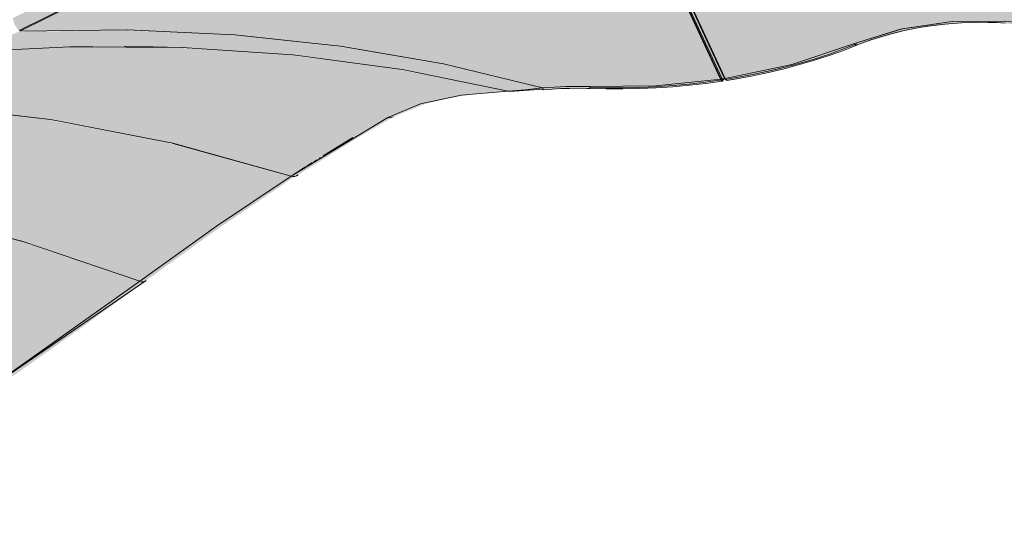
# Model space of a CAD drawing. Header units: millimetres. Extents: x 5922 to 11897, y 1480 to 7785.
# Tile 5 of 14: x 8412 to 8619, y 5224 to 5329. Entities that reach past the tile are written whole.
import ezdxf

# ---------------------------------------------------------------- set-up
doc = ezdxf.new("R2010")
doc.units = ezdxf.units.MM
doc.layers.add('Equipos eléctricos', color=7, linetype='Continuous', lineweight=15)

# ---------------------------------------------------------------- blocks, each defined once
blk = doc.blocks.new('33718 - 33718 ALO Black ceiling fan-525473-00 Isometrico PDF')
at = {"layer": 'Equipos eléctricos', "true_color": 0xc0c0c0}
h = blk.add_hatch(color=9, dxfattribs=at)
h.paths.add_polyline_path([(-2375.81, 5316.35), (-2360.93, 5319.63), (-2346.56, 5324.38), (-2338.91, 5326.75), (-2328.01, 5328.37), (-2316.19, 5328.37), (-2305.79, 5326.97), (-2278.34, 5321.29), (-2290.57, 5333.09), (-2300.39, 5345.21), (-2307.41, 5356.6), (-2312.9, 5370.3), (-2315.52, 5382.26), (-2319.48, 5385.68), (-2325.09, 5391.17), (-2328.02, 5393.99), (-2337.12, 5400), (-2398.26, 5364.71), (-2377.57, 5320.13)])
h.paths.add_polyline_path([(-2357.37, 5340.12), (-2362.5, 5341.03), (-2363.8, 5343.84), (-2360.09, 5345.98), (-2355.02, 5345.19), (-2353.66, 5342.27), (-2355.8, 5341.03)])
h.paths.add_polyline_path([(-2343.91, 5369.12), (-2348.98, 5369.91), (-2350.34, 5372.83), (-2346.56, 5374.97), (-2341.56, 5374.19), (-2340.2, 5371.27), (-2343.57, 5369.32)])
h = blk.add_hatch(color=9, dxfattribs=at)
h.paths.add_polyline_path([(-2575.89, 5313.17), (-2575.42, 5313.4), (-2575.81, 5313.21)])
h.paths.add_polyline_path([(-2577.41, 5312.4), (-2576.64, 5312.79), (-2577.03, 5312.59)])
h.paths.add_polyline_path([(-2578.17, 5312.02), (-2577.63, 5312.29), (-2578.02, 5312.1)])
h.paths.add_polyline_path([(-2575.13, 5313.55), (-2574.3, 5313.97), (-2574.73, 5313.75)])
h.paths.add_polyline_path([(-2569.95, 5315.96), (-2568.8, 5316.45), (-2569.74, 5316.05)])
h.paths.add_polyline_path([(-2570.75, 5315.61), (-2570.09, 5315.88), (-2570.54, 5315.71)])
h.paths.add_polyline_path([(-2568.5, 5316.59), (-2567.71, 5316.93), (-2559.98, 5320.13), (-2548.33, 5323.45), (-2550.15, 5323.1), (-2561.99, 5319.42), (-2567.93, 5316.84)])
h.paths.add_polyline_path([(-2541.47, 5324.63), (-2541.03, 5324.71), (-2541.46, 5324.64)])
h.paths.add_polyline_path([(-2524.47, 5326.45), (-2520.3, 5328.49), (-2502.38, 5337.46), (-2503.19, 5338.66), (-2503.51, 5339.84), (-2525.77, 5329.08), (-2525.46, 5327.78), (-2524.65, 5326.59), (-2524.55, 5326.51)])
h.paths.add_polyline_path([(-2483.04, 5377.53), (-2482.98, 5377.89), (-2484, 5378.4), (-2484.75, 5379.42), (-2484.94, 5379.55), (-2484.94, 5378.86), (-2484.26, 5378.07), (-2483.46, 5377.63), (-2483.06, 5377.54)])
h = blk.add_hatch(color=9, dxfattribs=at)
h.paths.add_polyline_path([(-2414.26, 5314.41), (-2408.16, 5314.68), (-2391.36, 5314.79), (-2390.42, 5314.8), (-2376.85, 5316.35), (-2399.22, 5364.56), (-2482.98, 5377.51), (-2485.51, 5369), (-2485.51, 5359.75), (-2486.02, 5353.48), (-2488.85, 5347.61), (-2494.37, 5341.94), (-2503.51, 5336.49), (-2524.31, 5326.31), (-2501.61, 5326.57), (-2479.05, 5325.55), (-2455.18, 5322.91), (-2435.09, 5319.46), (-2419.35, 5315.65)])
h.paths.add_polyline_path([(-2413.34, 5331.46), (-2418.41, 5332.25), (-2419.77, 5335.18), (-2416.06, 5337.32), (-2410.99, 5336.54), (-2409.63, 5333.61), (-2413.26, 5331.51)])
h.paths.add_polyline_path([(-2450.11, 5352.69), (-2455.23, 5353.57), (-2456.54, 5356.41), (-2452.83, 5358.55), (-2447.75, 5357.75), (-2446.4, 5354.84), (-2448.75, 5353.48)])
for points in [[(-2376.78, 5316.41), (-2376.59, 5316.56), (-2399.16, 5364.77), (-2399.16, 5364.62), (-2376.8, 5316.45)], [(-2376.31, 5316.12), (-2376.2, 5316.82), (-2398.5, 5365.32), (-2398.66, 5365.29), (-2398.98, 5365.09), (-2398.86, 5364.56), (-2376.31, 5316.13)], [(-2348.27, 5323.4), (-2347.35, 5323.65), (-2344.28, 5324.57), (-2336.7, 5326.77), (-2326.85, 5327.99), (-2318.6, 5328.15), (-2305.96, 5326.75), (-2305.96, 5326.99), (-2317.56, 5328.44), (-2328.03, 5328.36), (-2338.92, 5326.74), (-2348.84, 5323.68), (-2348.28, 5323.4)], [(-2421.51, 5313.7), (-2414.43, 5314.45), (-2436.15, 5319.65), (-2459.58, 5323.48), (-2480.95, 5325.64), (-2503.34, 5326.55), (-2524.65, 5326.16), (-2531.34, 5323.26), (-2536.23, 5321.92), (-2512.78, 5323.04), (-2487.98, 5322.77), (-2464.02, 5320.99), (-2441.75, 5317.86), (-2422.41, 5313.88)], [(-2467.2, 5295.85), (-2450.67, 5305.99), (-2446.86, 5308.19), (-2439.96, 5311.02), (-2429.88, 5312.99), (-2421.51, 5313.7), (-2446.37, 5318.62), (-2469.75, 5321.55), (-2492.59, 5322.92), (-2516.41, 5322.9), (-2538.46, 5321.64), (-2549.74, 5319.57), (-2561.26, 5315.99), (-2570.78, 5311.76), (-2542.54, 5310.6), (-2515.87, 5307.36), (-2490.9, 5302.4), (-2467.28, 5295.87)], [(-2535.57, 5321.95), (-2510.8, 5323.02), (-2517.39, 5322.86), (-2534.82, 5321.99)], [(-2375.45, 5315.97), (-2364.84, 5318.13), (-2356.63, 5320.43), (-2348.33, 5323.42), (-2348.84, 5323.68), (-2362.44, 5319.2), (-2375.73, 5316.2), (-2375.56, 5315.99)], [(-2396.15, 5314.18), (-2385.65, 5314.84), (-2376.65, 5315.97), (-2376.78, 5316.2), (-2391.36, 5314.79), (-2404.28, 5314.66), (-2404.28, 5314.25), (-2402.56, 5314.24)], [(-2376.78, 5316.2), (-2376.85, 5316.56), (-2376.85, 5316.35)], [(-2376.69, 5316.04), (-2376.36, 5316.2), (-2376.59, 5316.44), (-2376.78, 5316.26), (-2376.73, 5316.1)], [(-2376.06, 5316.52), (-2375.91, 5316.56), (-2376.08, 5316.56)], [(-2421.34, 5313.62), (-2414.16, 5314.11), (-2414.26, 5314.41), (-2421.47, 5313.7)], [(-2414.05, 5314.01), (-2404.31, 5314.44), (-2404.4, 5314.66), (-2412.42, 5314.51), (-2414.26, 5314.41), (-2414.12, 5314.03)], [(-2499.05, 5273.73), (-2478.84, 5288.04), (-2467.28, 5295.87), (-2494.46, 5303.19), (-2520.14, 5308.01), (-2546.73, 5310.89), (-2571.54, 5311.6), (-2602.68, 5295.7), (-2575.82, 5293.26), (-2548.14, 5288.35), (-2521.5, 5281.35), (-2500.26, 5274.14)], [(-2446.45, 5308.11), (-2445.68, 5308.28), (-2438.86, 5311.07), (-2432.44, 5312.52), (-2428.58, 5313.07), (-2431.41, 5312.85), (-2440.36, 5310.86), (-2446.66, 5308.15), (-2446.45, 5308.11)], [(-2466.79, 5295.76), (-2466.04, 5295.89), (-2453.72, 5303.58), (-2445.84, 5308.19), (-2446.06, 5308.15), (-2447.35, 5307.89), (-2467.06, 5295.82), (-2466.79, 5295.76)], [(-2910.15, 5068.85), (-2907.24, 5069.51), (-2850.5, 5089.48), (-2805.27, 5106.78), (-2755.16, 5127.8), (-2704.92, 5150.96), (-2660.12, 5173.47), (-2615.33, 5198.08), (-2577.21, 5220.74), (-2536.94, 5246.88), (-2499.05, 5273.73), (-2525.74, 5282.63), (-2549.54, 5288.71), (-2577.69, 5293.43), (-2602.82, 5295.62), (-2665.72, 5262.19), (-2716.12, 5234.33), (-2770.4, 5203.06), (-2816.9, 5175.25), (-2866.33, 5144.53), (-2917.95, 5111.08), (-2956.68, 5085.05), (-2957.76, 5083.8), (-2956.68, 5082.98), (-2942.68, 5079.67), (-2928.82, 5075.09), (-2913.72, 5069.27), (-2912.6, 5068.97)], [(-2498.66, 5273.61), (-2497.91, 5273.73), (-2496.42, 5274.79), (-2483.23, 5284.31), (-2470.75, 5292.81), (-2466.4, 5295.78), (-2467.2, 5295.85), (-2487.97, 5281.68), (-2499, 5273.71), (-2498.66, 5273.61)], [(-2495.01, 5276.63), (-2477.86, 5288.7), (-2488.02, 5281.64), (-2495.01, 5276.63)], [(-2907.47, 5069.06), (-2905.46, 5069.69), (-2883.5, 5077.14), (-2861.7, 5084.84), (-2828.1, 5097.32), (-2807.66, 5105.27), (-2783.31, 5115.16), (-2760.63, 5124.78), (-2734.71, 5136.29), (-2712.77, 5146.47), (-2687.96, 5158.51), (-2667.15, 5169.05), (-2643.33, 5181.66), (-2620.84, 5194.11), (-2601.38, 5205.36), (-2580.58, 5217.9), (-2567.09, 5226.3), (-2550.71, 5236.88), (-2528.53, 5251.83), (-2511.84, 5263.56), (-2497.79, 5273.79), (-2498.44, 5273.61), (-2499.21, 5273.61), (-2540.02, 5244.87), (-2580.06, 5219.05), (-2622.62, 5193.91), (-2667.55, 5169.63), (-2711.58, 5147.75), (-2760.91, 5125.35), (-2810.61, 5104.74), (-2861.7, 5085.4), (-2907.88, 5069.27), (-2907.55, 5069.1)]]:
    blk.add_hatch(color=9, dxfattribs=at).paths.add_polyline_path(points)
h = blk.add_hatch(color=9, dxfattribs=at)
h.paths.add_polyline_path([(-2461.88, 5299.23), (-2461.3, 5299.55), (-2461.23, 5299.65)])
h.paths.add_polyline_path([(-2457.78, 5301.78), (-2457.67, 5301.64), (-2457.34, 5302.04)])
h.paths.add_polyline_path([(-2458.62, 5301.27), (-2458.22, 5301.34), (-2457.78, 5301.78), (-2458.6, 5301.28)])
h.paths.add_polyline_path([(-2459.47, 5300.75), (-2458.94, 5300.86), (-2459.07, 5300.99), (-2459.21, 5300.91)])
at = {"layer": 'Equipos eléctricos'}
for p, q in [((-2399.22, 5364.76), (-2376.78, 5316.41)), ((-2376.78, 5316.41), (-2399.22, 5364.76)), ((-2376.78, 5316.2), (-2399.22, 5364.56)), ((-2398.98, 5364.8), (-2376.53, 5316.45)), ((-2376.06, 5316.52), (-2398.5, 5364.88)), ((-2398.26, 5364.71), (-2375.81, 5316.35)), ((-2338.6, 5326.78), (-2328.02, 5328.37)), ((-2328.01, 5328.37), (-2317.08, 5328.43)), ((-2524.31, 5326.31), (-2501.68, 5326.57)), ((-2524.31, 5326.52), (-2524.31, 5326.31)), ((-2524.31, 5326.52), (-2524.31, 5326.31)), ((-2524.31, 5326.52), (-2524.31, 5326.31)), ((-2501.61, 5326.57), (-2479.11, 5325.55)), ((-2348.84, 5323.68), (-2338.6, 5326.78)), ((-2479.05, 5325.55), (-2456.84, 5323.19)), ((-2502.21, 5323.16), (-2490.26, 5322.92)), ((-2490.11, 5322.92), (-2466.82, 5321.35)), ((-2456.81, 5323.19), (-2435.13, 5319.47)), ((-2361.78, 5319.34), (-2348.84, 5323.68)), ((-2348.84, 5323.68), (-2348.55, 5323.49)), ((-2348.55, 5323.49), (-2348.28, 5323.4)), ((-2348.27, 5323.4), (-2348.03, 5323.42)), ((-2466.79, 5321.35), (-2443.79, 5318.28)), ((-2443.78, 5318.28), (-2421.51, 5313.7)), ((-2435.09, 5319.46), (-2414.26, 5314.41)), ((-2375.81, 5316.35), (-2361.78, 5319.34)), ((-2390.42, 5314.8), (-2376.78, 5316.2)), ((-2376.78, 5316.41), (-2376.78, 5316.2)), ((-2376.78, 5316.41), (-2376.67, 5316.2)), ((-2376.78, 5316.41), (-2376.78, 5316.2)), ((-2376.66, 5316.2), (-2376.78, 5316.41)), ((-2376.56, 5316.09), (-2376.46, 5316.07)), ((-2376.46, 5316.07), (-2376.56, 5316.09)), ((-2376.47, 5316.07), (-2376.23, 5316.1)), ((-2375.75, 5316.18), (-2375.51, 5316.21)), ((-2417.94, 5314), (-2421.51, 5313.72)), ((-2421.51, 5313.7), (-2417.94, 5314)), ((-2421.51, 5313.72), (-2421.34, 5313.62)), ((-2421.34, 5313.61), (-2421.51, 5313.71)), ((-2414.09, 5314.1), (-2421.25, 5313.61)), ((-2414.26, 5314.41), (-2417.93, 5314)), ((-2417.93, 5314), (-2416.08, 5314.2)), ((-2416.02, 5314.21), (-2414.26, 5314.42)), ((-2414.26, 5314.41), (-2409.28, 5314.69)), ((-2414.26, 5314.41), (-2414.2, 5314.19)), ((-2409.28, 5314.69), (-2404.28, 5314.66)), ((-2404.28, 5314.66), (-2404.31, 5314.42)), ((-2404.28, 5314.66), (-2390.43, 5314.8)), ((-2544.28, 5310.8), (-2517.85, 5307.74)), ((-2446.86, 5308.19), (-2439.96, 5311.02)), ((-2517.84, 5307.74), (-2492.09, 5302.73)), ((-2446.86, 5308.19), (-2467.2, 5295.85)), ((-2448.11, 5307.48), (-2446.86, 5308.19)), ((-2446.86, 5308.19), (-2446.45, 5308.11)), ((-2446.45, 5308.11), (-2446.05, 5308.15)), ((-2446.05, 5308.15), (-2445.68, 5308.28)), ((-2460.26, 5300.27), (-2454.18, 5303.96)), ((-2492.07, 5302.72), (-2467.2, 5295.85)), ((-2462.39, 5298.92), (-2461.8, 5299.29)), ((-2461.27, 5299.62), (-2461.01, 5299.78)), ((-2460.47, 5300.12), (-2460.25, 5300.25)), ((-2467.2, 5295.85), (-2464.17, 5297.8)), ((-2463.91, 5297.96), (-2462.78, 5298.67)), ((-2467.2, 5295.85), (-2466.79, 5295.76)), ((-2466.79, 5295.76), (-2466.4, 5295.78)), ((-2549.54, 5288.71), (-2523.9, 5282.16)), ((-2523.87, 5282.15), (-2499.05, 5273.73)), ((-2537.05, 5246.8), (-2499.05, 5273.73))]:
    blk.add_line(p, q, dxfattribs=at)
for points in [[(-2524.31, 5326.52, 0), (-2513.2, 5331.97, 0), (-2502.21, 5337.32, 0)], [(-2502.06, 5337.19, 0), (-2513.2, 5331.76, 0), (-2524.31, 5326.31, 0)], [(-2305.79, 5326.97, 0), (-2316.76, 5328.44, 0), (-2328.02, 5328.37, 0), (-2338.92, 5326.75, 0), (-2348.84, 5323.68, 0)], [(-2347.99, 5323.43, 0), (-2346.49, 5324.01, 0), (-2344.95, 5324.56, 0), (-2343.37, 5325.07, 0), (-2341.75, 5325.55, 0), (-2340.1, 5325.99, 0), (-2338.42, 5326.39, 0), (-2336.71, 5326.75, 0), (-2334.98, 5327.07, 0), (-2333.22, 5327.36, 0), (-2331.45, 5327.6, 0), (-2329.65, 5327.8, 0), (-2327.85, 5327.96, 0), (-2326.03, 5328.08, 0), (-2324.21, 5328.15, 0), (-2322.38, 5328.19, 0), (-2320.56, 5328.18, 0), (-2318.73, 5328.13, 0), (-2316.91, 5328.03, 0)], [(-2414.26, 5314.42, 0), (-2435.14, 5319.48, 0), (-2456.84, 5323.2, 0), (-2479.11, 5325.56, 0), (-2501.68, 5326.58, 0), (-2524.31, 5326.31, 0)], [(-2536.94, 5321.89, 0), (-2513.77, 5323.04, 0), (-2508.95, 5323.13, 0)], [(-2421.51, 5313.7, 0), (-2443.78, 5318.28, 0), (-2466.79, 5321.35, 0), (-2490.11, 5322.91, 0), (-2513.75, 5323.04, 0), (-2536.94, 5321.89, 0)], [(-2348.84, 5323.68, 0), (-2361.78, 5319.34, 0), (-2375.81, 5316.35, 0)], [(-2348.09, 5323.66, 0), (-2351.03, 5322.52, 0), (-2354.04, 5321.45, 0), (-2357.13, 5320.45, 0), (-2360.28, 5319.52, 0), (-2363.49, 5318.67, 0), (-2366.76, 5317.89, 0), (-2370.07, 5317.18, 0), (-2373.43, 5316.56, 0), (-2375.51, 5316.21, 0)], [(-2347.99, 5323.43, 0), (-2350.94, 5322.28, 0), (-2353.96, 5321.21, 0), (-2357.06, 5320.21, 0), (-2360.21, 5319.28, 0), (-2363.43, 5318.42, 0), (-2366.7, 5317.64, 0), (-2370.02, 5316.94, 0), (-2373.39, 5316.31, 0), (-2375.47, 5315.96, 0)], [(-2348.03, 5323.42, 0), (-2348.28, 5323.4, 0), (-2348.55, 5323.49, 0), (-2348.84, 5323.68, 0)], [(-2376.44, 5315.81, 0), (-2379.87, 5315.34, 0), (-2383.34, 5314.94, 0), (-2386.83, 5314.62, 0), (-2390.34, 5314.39, 0), (-2393.86, 5314.23, 0), (-2397.39, 5314.16, 0), (-2400.92, 5314.16, 0), (-2404.36, 5314.25, 0)], [(-2376.47, 5316.06, 0), (-2379.91, 5315.59, 0), (-2383.37, 5315.19, 0), (-2386.85, 5314.87, 0), (-2390.35, 5314.64, 0), (-2393.87, 5314.48, 0), (-2397.39, 5314.41, 0), (-2400.92, 5314.42, 0), (-2404.35, 5314.5, 0)], [(-2376.78, 5316.2, 0), (-2390.43, 5314.8, 0), (-2404.28, 5314.66, 0)], [(-2376.21, 5316.4, 0), (-2376.26, 5316.11, 0), (-2376.33, 5315.91, 0), (-2376.42, 5315.82, 0), (-2376.53, 5315.84, 0), (-2376.65, 5315.97, 0), (-2376.78, 5316.2, 0)], [(-2376.53, 5316.45, 0), (-2376.42, 5316.24, 0), (-2376.31, 5316.12, 0), (-2376.21, 5316.11, 0), (-2376.13, 5316.19, 0), (-2376.07, 5316.37, 0)], [(-2375.84, 5316.2, 0), (-2375.94, 5316.31, 0), (-2376.06, 5316.52, 0)], [(-2375.81, 5316.35, 0), (-2375.68, 5316.12, 0), (-2375.56, 5315.99, 0), (-2375.45, 5315.97, 0)], [(-2421.51, 5313.71, 0), (-2431.39, 5312.86, 0), (-2439.96, 5311.03, 0), (-2446.86, 5308.19, 0)], [(-2439.96, 5311.03, 0), (-2431.41, 5312.86, 0), (-2421.51, 5313.7, 0)], [(-2404.28, 5314.66, 0), (-2409.28, 5314.69, 0), (-2414.26, 5314.41, 0)], [(-2414.19, 5314.17, 0), (-2414.12, 5314.03, 0), (-2414.05, 5314.01, 0)], [(-2414.07, 5314.01, 0), (-2412.26, 5314.14, 0), (-2410.44, 5314.24, 0), (-2408.61, 5314.29, 0), (-2406.78, 5314.3, 0), (-2404.96, 5314.27, 0), (-2404.36, 5314.25, 0)], [(-2404.36, 5314.25, 0), (-2404.34, 5314.28, 0), (-2404.31, 5314.42, 0), (-2404.28, 5314.66, 0)], [(-2404.31, 5314.42, 0), (-2404.34, 5314.28, 0), (-2404.36, 5314.25, 0)], [(-2467.2, 5295.85, 0), (-2492.07, 5302.73, 0), (-2517.85, 5307.74, 0), (-2544.34, 5310.8, 0), (-2571.2, 5311.78, 0)], [(-2446.05, 5308.15, 0), (-2446.45, 5308.11, 0), (-2446.86, 5308.19, 0)], [(-2499.05, 5273.73, 0), (-2523.87, 5282.15, 0), (-2549.54, 5288.71, 0), (-2575.91, 5293.27, 0), (-2602.68, 5295.7, 0)], [(-2467.2, 5295.85, 0), (-2482.88, 5285.33, 0), (-2499.05, 5273.73, 0)], [(-2499.05, 5273.73, 0), (-2482.91, 5285.31, 0), (-2467.2, 5295.85, 0)], [(-2465.73, 5296.08, 0), (-2466.05, 5295.89, 0), (-2466.4, 5295.78, 0), (-2466.79, 5295.76, 0), (-2467.2, 5295.85, 0)], [(-2466.4, 5295.78, 0), (-2466.04, 5295.89, 0), (-2465.73, 5296.08, 0)], [(-2499.05, 5273.73, 0), (-2537.06, 5246.79, 0), (-2577.1, 5220.81, 0), (-2619.11, 5195.83, 0), (-2663.01, 5171.9, 0), (-2708.72, 5149.06, 0), (-2756.15, 5127.35, 0), (-2805.22, 5106.8, 0), (-2855.84, 5087.44, 0), (-2907.9, 5069.28, 0)], [(-2497.68, 5273.88, 0), (-2567.29, 5226.17, 0), (-2644.98, 5180.75, 0), (-2730.72, 5138.11, 0), (-2824.35, 5098.73, 0), (-2907.22, 5069.09, 0)], [(-2499.05, 5273.73, 0), (-2498.66, 5273.61, 0), (-2498.29, 5273.61, 0), (-2497.96, 5273.7, 0)], [(-2498.29, 5273.62, 0), (-2498.66, 5273.62, 0), (-2499.05, 5273.73, 0)], [(-2497.95, 5273.7, 0), (-2497.66, 5273.87, 0), (-2497.66, 5273.87, 0)]]:
    blk.add_polyline3d(points, dxfattribs=at)

msp = doc.modelspace()

# ---------------------------------------------------------------- block references
at = {"layer": 'Equipos eléctricos'}
msp.add_blockref('33718 - 33718 ALO Black ceiling fan-525473-00 Isometrico PDF', (10936.37, 0), dxfattribs=at)

doc.saveas('drawing.dxf')
